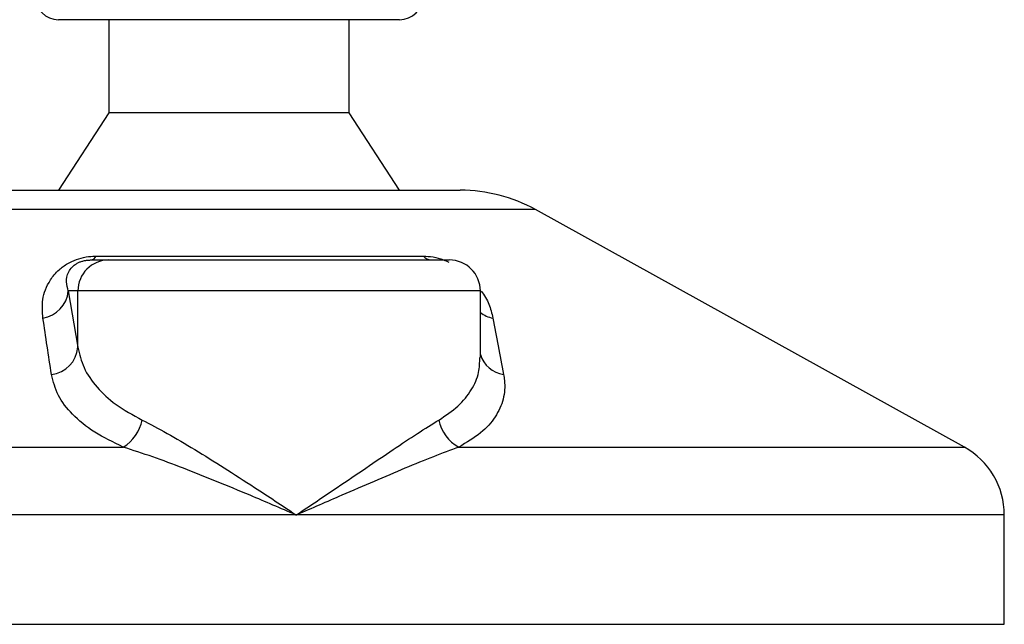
# Model space of a CAD drawing. Header units: millimetres. Extents: x 0 to 420, y 0 to 297.
# Tile 38 of 104: x 139.57 to 143.08, y 190.14 to 192.3. Entities that reach past the tile are written whole.
import ezdxf

# ---------------------------------------------------------------- set-up
doc = ezdxf.new("R2010")
doc.units = ezdxf.units.MM

msp = doc.modelspace()

# ---------------------------------------------------------------- linework, layer by layer
at = {"color": 7, "linetype": 'Continuous', "lineweight": 25}
for p, q in [((139.70977, 192.29525), (139.70748, 192.29525)), ((140.92324, 192.29525), (139.70977, 192.29525)), ((139.88708, 192.29525), (139.88708, 191.96368)), ((140.74363, 191.96368), (140.74363, 192.29525)), ((139.88708, 191.96368), (139.70748, 191.68737)), ((139.88869, 191.96368), (139.88708, 191.96368)), ((140.74363, 191.96368), (139.88869, 191.96368)), ((140.92324, 191.68737), (140.74363, 191.96368)), ((139.49109, 191.68737), (141.13962, 191.68737)), ((141.40737, 191.61818), (139.22335, 191.61818)), ((142.93601, 190.77155), (141.40737, 191.61818)), ((139.8234, 191.43869), (139.88706, 191.43869)), ((139.84163, 191.45253), (141.00792, 191.45253)), ((139.88706, 191.43869), (141.10053, 191.43869)), ((139.74246, 191.32817), (139.77695, 191.12736)), ((139.77695, 191.32817), (139.74246, 191.32817)), ((139.77695, 191.12736), (139.77695, 191.32817)), ((141.21105, 191.32817), (139.77695, 191.32817)), ((141.21105, 191.09146), (141.21105, 191.32817)), ((137.69471, 190.77155), (139.93844, 190.77155)), ((141.13464, 190.77155), (142.93601, 190.77155)), ((140.55494, 190.52983), (137.55227, 190.52983)), ((143.07844, 190.52983), (140.55494, 190.52983)), ((143.07844, 190.14004), (143.07844, 190.52983)), ((137.55227, 190.14004), (143.07844, 190.14004))]:
    msp.add_line(p, q, dxfattribs=at)
for centre, radius, start, end in [((139.70748, 192.37814), 0.08289, 180, 270), ((140.92324, 192.37814), 0.08289, 270, 0), ((141.13962, 191.13475), 0.55262, 61.02029, 90), ((139.88727, 191.32838), 0.11032, 90.1083, 180.10789), ((139.81988, 191.46226), 0.02383, 278.49257, 335.89592), ((141.03663, 191.47524), 0.0366, 218.34182, 266.79191), ((141.10053, 191.32817), 0.11052, 0, 90), ((139.6352, 191.33782), 0.10769, 279.07467, 354.85539), ((141.27707, 191.33944), 0.11003, 233.12971, 258.87121), ((139.66954, 191.1378), 0.10792, 276.94193, 354.44804), ((141.30744, 191.1304), 0.10061, 196.64517, 262.38361), ((139.85979, 190.89794), 0.14887, 301.89425, 348.4889), ((141.19775, 190.89243), 0.13637, 190.22117, 242.43176), ((142.80213, 190.52983), 0.27631, 0, 61.02029)]:
    msp.add_arc(centre, radius, start, end, dxfattribs=at)
for points, knots in [([(139.65219, 191.23148), (139.65038, 191.25349), (139.64676, 191.29736), (139.66829, 191.35615), (139.70311, 191.40001), (139.73629, 191.42505), (139.77018, 191.44125), (139.80504, 191.45041), (139.8291, 191.45247), (139.84052, 191.45252), (139.84163, 191.45253)], [0, 0, 0, 0, 0.2791688, 0.5566156, 0.6991027, 0.7915598, 0.8614835, 0.9308082, 0.9932657, 1, 1, 1, 1]), ([(139.74246, 191.32817), (139.73964, 191.33884), (139.73398, 191.36029), (139.73838, 191.38902), (139.75275, 191.41139), (139.76689, 191.42339), (139.77893, 191.42972), (139.78778, 191.43321), (139.7958, 191.43561), (139.80661, 191.43772), (139.81492, 191.4385), (139.82082, 191.43868), (139.8228, 191.43869), (139.8234, 191.43869)], [0, 0, 0, 0, 0.3126385, 0.6283409, 0.7723225, 0.8532102, 0.8895986, 0.904004, 0.9304919, 0.9491875, 0.9821779, 0.994635, 1, 1, 1, 1]), ([(141.00792, 191.45253), (141.01929, 191.45195), (141.04221, 191.45077), (141.07505, 191.44203), (141.09217, 191.43397), (141.09828, 191.43109)], [0, 0, 0, 0, 0.38733, 0.7811573, 1, 1, 1, 1]), ([(141.21446, 191.32767), (141.2197, 191.32027), (141.23674, 191.29619), (141.24797, 191.26433), (141.25377, 191.24008), (141.25583, 191.23148)], [0, 0, 0, 0, 0.2227088, 0.7244469, 1, 1, 1, 1]), ([(139.68258, 191.03068), (139.67747, 191.06434), (139.66721, 191.13196), (139.65721, 191.19821), (139.65219, 191.23148)], [0, 0, 0, 0, 0.497852, 1, 1, 1, 1]), ([(141.25583, 191.23148), (141.26228, 191.1985), (141.27523, 191.13225), (141.28779, 191.06463), (141.2941, 191.03068)], [0, 0, 0, 0, 0.4978543, 1, 1, 1, 1]), ([(139.77695, 191.12736), (139.78268, 191.1029), (139.7943, 191.05332), (139.84112, 190.98513), (139.9088, 190.92155), (139.97303, 190.8862), (140.00566, 190.86823)], [0, 0, 0, 0, 0.2465936, 0.4996913, 0.7457356, 1, 1, 1, 1]), ([(141.06355, 190.86823), (141.0874, 190.88428), (141.13582, 190.91685), (141.18135, 190.97459), (141.20776, 191.03294), (141.20882, 191.07345), (141.20929, 191.09146)], [0, 0, 0, 0, 0.259926, 0.5276701, 0.789907, 1, 1, 1, 1]), ([(139.93844, 190.77155), (139.90288, 190.78885), (139.83048, 190.82406), (139.75473, 190.88698), (139.70159, 190.95589), (139.68898, 191.00552), (139.68258, 191.03068)], [0, 0, 0, 0, 0.24635312, 0.50146761, 0.74726318, 1, 1, 1, 1]), ([(141.2941, 191.03068), (141.2952, 191.02365), (141.29989, 190.99355), (141.29584, 190.94159), (141.26746, 190.8788), (141.21616, 190.82063), (141.16208, 190.78807), (141.13464, 190.77155)], [0, 0, 0, 0, 0.0699949, 0.2998887, 0.53536, 0.7642956, 1, 1, 1, 1]), ([(140.00566, 190.86823), (140.03497, 190.85303), (140.0944, 190.8222), (140.19336, 190.76324), (140.298, 190.69808), (140.4189, 190.6201), (140.50533, 190.56294), (140.55451, 190.53012), (140.55494, 190.52983)], [0, 0, 0, 0, 0.1790938, 0.3632907, 0.5505087, 0.7413645, 0.9977537, 1, 1, 1, 1]), ([(140.55494, 190.52983), (140.55536, 190.53012), (140.60454, 190.56294), (140.68909, 190.61987), (140.80402, 190.69787), (140.90008, 190.76275), (140.98857, 190.82198), (141.03857, 190.85282), (141.06355, 190.86823)], [0, 0, 0, 0, 0.0022463, 0.2586377, 0.4477168, 0.6367116, 0.818473, 1, 1, 1, 1]), ([(140.55494, 190.52983), (140.55447, 190.53004), (140.49988, 190.55349), (140.36432, 190.61133), (140.19191, 190.68181), (140.04186, 190.73836), (139.97313, 190.76042), (139.93844, 190.77155)], [0, 0, 0, 0, 0.0022151, 0.258094, 0.6355, 0.8160594, 1, 1, 1, 1]), ([(141.13464, 190.77155), (141.10488, 190.76064), (141.04475, 190.73862), (140.90779, 190.68211), (140.74358, 190.61133), (140.60999, 190.55349), (140.55541, 190.53004), (140.55494, 190.52983)], [0, 0, 0, 0, 0.1804148, 0.3645009, 0.7419063, 0.9977849, 1, 1, 1, 1])]:
    msp.add_open_spline(points, degree=3, knots=knots, dxfattribs=at)

doc.saveas('drawing.dxf')
